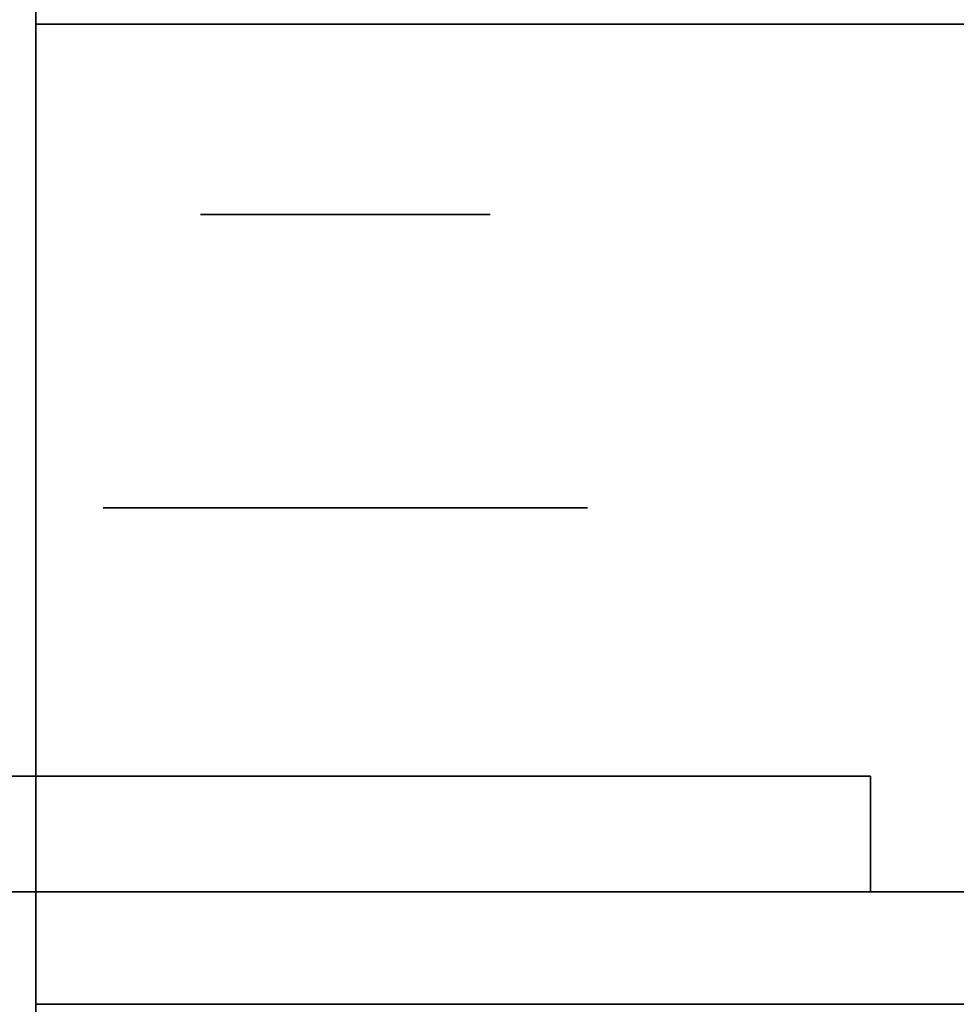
# Model space of a CAD drawing. Extents: x -1299 to -1246.9, y 2743.7 to 2747.9.
# Tile 34 of 256: x -1296.9451 to -1296.8934, y 2744.8303 to 2744.8847. Entities that reach past the tile are written whole.
import ezdxf

# ---------------------------------------------------------------- set-up
doc = ezdxf.new("R2010")
doc.units = 0
doc.header["$LTSCALE"] = 150
doc.header["$MEASUREMENT"] = 0
doc.layers.add('3DFACE_BOLT', color=7, linetype='CONTINUOUS')
doc.layers.add('3DFACE_SHAPE', color=7, linetype='CONTINUOUS')

msp = doc.modelspace()

# ---------------------------------------------------------------- linework, layer by layer
at = {"layer": '3DFACE_BOLT', "color": 1}
for points, invisible_edges in [([(-1296.934727, 2744.823949, 0.135528), (-1296.935119, 2744.823949, 0.138), (-1296.934727, 2744.873949, 0.135528)], 14), ([(-1296.934727, 2744.873949, 0.135528), (-1296.935119, 2744.823949, 0.138), (-1296.935119, 2744.873949, 0.138)], 3), ([(-1296.935119, 2744.823949, 0.138), (-1296.934727, 2744.823949, 0.140472), (-1296.935119, 2744.873949, 0.138)], 14), ([(-1296.935119, 2744.873949, 0.138), (-1296.934727, 2744.823949, 0.140472), (-1296.934727, 2744.873949, 0.140472)], 3), ([(-1296.934727, 2744.873949, 0.135528), (-1296.935119, 2744.873949, 0.138), (-1296.934727, 2744.873949, 0.140472)], 12), ([(-1296.934727, 2744.823949, 0.065528), (-1296.935119, 2744.823949, 0.068), (-1296.934727, 2744.873949, 0.065528)], 14), ([(-1296.934727, 2744.873949, 0.065528), (-1296.935119, 2744.823949, 0.068), (-1296.935119, 2744.873949, 0.068)], 3), ([(-1296.935119, 2744.823949, 0.068), (-1296.934727, 2744.823949, 0.070472), (-1296.935119, 2744.873949, 0.068)], 14), ([(-1296.935119, 2744.873949, 0.068), (-1296.934727, 2744.823949, 0.070472), (-1296.934727, 2744.873949, 0.070472)], 3), ([(-1296.934727, 2744.873949, 0.065528), (-1296.935119, 2744.873949, 0.068), (-1296.934727, 2744.873949, 0.070472)], 12), ([(-1296.933591, 2744.823949, 0.133298), (-1296.934727, 2744.823949, 0.135528), (-1296.933591, 2744.873949, 0.133298)], 14), ([(-1296.933591, 2744.873949, 0.133298), (-1296.934727, 2744.823949, 0.135528), (-1296.934727, 2744.873949, 0.135528)], 3), ([(-1296.934727, 2744.823949, 0.140472), (-1296.933591, 2744.823949, 0.142702), (-1296.934727, 2744.873949, 0.140472)], 14), ([(-1296.934727, 2744.873949, 0.140472), (-1296.933591, 2744.823949, 0.142702), (-1296.933591, 2744.873949, 0.142702)], 3), ([(-1296.933591, 2744.873949, 0.133298), (-1296.934727, 2744.873949, 0.135528), (-1296.933591, 2744.873949, 0.142702)], 14), ([(-1296.933591, 2744.873949, 0.142702), (-1296.934727, 2744.873949, 0.135528), (-1296.934727, 2744.873949, 0.140472)], 3), ([(-1296.933591, 2744.823949, 0.063298), (-1296.934727, 2744.823949, 0.065528), (-1296.933591, 2744.873949, 0.063298)], 14), ([(-1296.933591, 2744.873949, 0.063298), (-1296.934727, 2744.823949, 0.065528), (-1296.934727, 2744.873949, 0.065528)], 3), ([(-1296.934727, 2744.823949, 0.070472), (-1296.933591, 2744.823949, 0.072702), (-1296.934727, 2744.873949, 0.070472)], 14), ([(-1296.934727, 2744.873949, 0.070472), (-1296.933591, 2744.823949, 0.072702), (-1296.933591, 2744.873949, 0.072702)], 3), ([(-1296.933591, 2744.873949, 0.063298), (-1296.934727, 2744.873949, 0.065528), (-1296.933591, 2744.873949, 0.072702)], 14), ([(-1296.933591, 2744.873949, 0.072702), (-1296.934727, 2744.873949, 0.065528), (-1296.934727, 2744.873949, 0.070472)], 3), ([(-1296.931821, 2744.823949, 0.131528), (-1296.933591, 2744.823949, 0.133298), (-1296.931821, 2744.873949, 0.131528)], 14), ([(-1296.931821, 2744.873949, 0.131528), (-1296.933591, 2744.823949, 0.133298), (-1296.933591, 2744.873949, 0.133298)], 3), ([(-1296.933591, 2744.823949, 0.142702), (-1296.931821, 2744.823949, 0.144472), (-1296.933591, 2744.873949, 0.142702)], 14), ([(-1296.933591, 2744.873949, 0.142702), (-1296.931821, 2744.823949, 0.144472), (-1296.931821, 2744.873949, 0.144472)], 3), ([(-1296.931821, 2744.873949, 0.131528), (-1296.933591, 2744.873949, 0.133298), (-1296.931821, 2744.873949, 0.144472)], 14), ([(-1296.931821, 2744.873949, 0.144472), (-1296.933591, 2744.873949, 0.133298), (-1296.933591, 2744.873949, 0.142702)], 3), ([(-1296.931821, 2744.823949, 0.061528), (-1296.933591, 2744.823949, 0.063298), (-1296.931821, 2744.873949, 0.061528)], 14), ([(-1296.931821, 2744.873949, 0.061528), (-1296.933591, 2744.823949, 0.063298), (-1296.933591, 2744.873949, 0.063298)], 3), ([(-1296.933591, 2744.823949, 0.072702), (-1296.931821, 2744.823949, 0.074472), (-1296.933591, 2744.873949, 0.072702)], 14), ([(-1296.933591, 2744.873949, 0.072702), (-1296.931821, 2744.823949, 0.074472), (-1296.931821, 2744.873949, 0.074472)], 3), ([(-1296.931821, 2744.873949, 0.061528), (-1296.933591, 2744.873949, 0.063298), (-1296.931821, 2744.873949, 0.074472)], 14), ([(-1296.931821, 2744.873949, 0.074472), (-1296.933591, 2744.873949, 0.063298), (-1296.933591, 2744.873949, 0.072702)], 3), ([(-1296.929591, 2744.823949, 0.130392), (-1296.931821, 2744.823949, 0.131528), (-1296.929591, 2744.873949, 0.130392)], 14), ([(-1296.929591, 2744.873949, 0.130392), (-1296.931821, 2744.823949, 0.131528), (-1296.931821, 2744.873949, 0.131528)], 3), ([(-1296.931821, 2744.823949, 0.144472), (-1296.929591, 2744.823949, 0.145608), (-1296.931821, 2744.873949, 0.144472)], 14), ([(-1296.931821, 2744.873949, 0.144472), (-1296.929591, 2744.823949, 0.145608), (-1296.929591, 2744.873949, 0.145608)], 3), ([(-1296.929591, 2744.873949, 0.130392), (-1296.931821, 2744.873949, 0.131528), (-1296.929591, 2744.873949, 0.145608)], 14), ([(-1296.929591, 2744.873949, 0.145608), (-1296.931821, 2744.873949, 0.131528), (-1296.931821, 2744.873949, 0.144472)], 3), ([(-1296.929591, 2744.823949, 0.060392), (-1296.931821, 2744.823949, 0.061528), (-1296.929591, 2744.873949, 0.060392)], 14), ([(-1296.929591, 2744.873949, 0.060392), (-1296.931821, 2744.823949, 0.061528), (-1296.931821, 2744.873949, 0.061528)], 3), ([(-1296.931821, 2744.823949, 0.074472), (-1296.929591, 2744.823949, 0.075608), (-1296.931821, 2744.873949, 0.074472)], 14), ([(-1296.931821, 2744.873949, 0.074472), (-1296.929591, 2744.823949, 0.075608), (-1296.929591, 2744.873949, 0.075608)], 3), ([(-1296.929591, 2744.873949, 0.060392), (-1296.931821, 2744.873949, 0.061528), (-1296.929591, 2744.873949, 0.075608)], 14), ([(-1296.929591, 2744.873949, 0.075608), (-1296.931821, 2744.873949, 0.061528), (-1296.931821, 2744.873949, 0.074472)], 3), ([(-1296.927119, 2744.823949, 0.13), (-1296.929591, 2744.823949, 0.130392), (-1296.927119, 2744.873949, 0.13)], 14), ([(-1296.927119, 2744.873949, 0.13), (-1296.929591, 2744.823949, 0.130392), (-1296.929591, 2744.873949, 0.130392)], 3), ([(-1296.929591, 2744.823949, 0.145608), (-1296.927119, 2744.823949, 0.146), (-1296.929591, 2744.873949, 0.145608)], 14), ([(-1296.929591, 2744.873949, 0.145608), (-1296.927119, 2744.823949, 0.146), (-1296.927119, 2744.873949, 0.146)], 3), ([(-1296.927119, 2744.873949, 0.13), (-1296.929591, 2744.873949, 0.130392), (-1296.927119, 2744.873949, 0.146)], 14), ([(-1296.927119, 2744.873949, 0.146), (-1296.929591, 2744.873949, 0.130392), (-1296.929591, 2744.873949, 0.145608)], 3), ([(-1296.927119, 2744.823949, 0.06), (-1296.929591, 2744.823949, 0.060392), (-1296.927119, 2744.873949, 0.06)], 14), ([(-1296.927119, 2744.873949, 0.06), (-1296.929591, 2744.823949, 0.060392), (-1296.929591, 2744.873949, 0.060392)], 3), ([(-1296.929591, 2744.823949, 0.075608), (-1296.927119, 2744.823949, 0.076), (-1296.929591, 2744.873949, 0.075608)], 14), ([(-1296.929591, 2744.873949, 0.075608), (-1296.927119, 2744.823949, 0.076), (-1296.927119, 2744.873949, 0.076)], 3), ([(-1296.927119, 2744.873949, 0.06), (-1296.929591, 2744.873949, 0.060392), (-1296.927119, 2744.873949, 0.076)], 14), ([(-1296.927119, 2744.873949, 0.076), (-1296.929591, 2744.873949, 0.060392), (-1296.929591, 2744.873949, 0.075608)], 3), ([(-1296.924647, 2744.823949, 0.130392), (-1296.927119, 2744.823949, 0.13), (-1296.924647, 2744.873949, 0.130392)], 14), ([(-1296.924647, 2744.873949, 0.130392), (-1296.927119, 2744.823949, 0.13), (-1296.927119, 2744.873949, 0.13)], 3), ([(-1296.927119, 2744.823949, 0.146), (-1296.924647, 2744.823949, 0.145608), (-1296.927119, 2744.873949, 0.146)], 14), ([(-1296.927119, 2744.873949, 0.146), (-1296.924647, 2744.823949, 0.145608), (-1296.924647, 2744.873949, 0.145608)], 3), ([(-1296.924647, 2744.873949, 0.130392), (-1296.927119, 2744.873949, 0.13), (-1296.924647, 2744.873949, 0.145608)], 14), ([(-1296.924647, 2744.873949, 0.145608), (-1296.927119, 2744.873949, 0.13), (-1296.927119, 2744.873949, 0.146)], 3), ([(-1296.924647, 2744.823949, 0.060392), (-1296.927119, 2744.823949, 0.06), (-1296.924647, 2744.873949, 0.060392)], 14), ([(-1296.924647, 2744.873949, 0.060392), (-1296.927119, 2744.823949, 0.06), (-1296.927119, 2744.873949, 0.06)], 3), ([(-1296.927119, 2744.823949, 0.076), (-1296.924647, 2744.823949, 0.075608), (-1296.927119, 2744.873949, 0.076)], 14), ([(-1296.927119, 2744.873949, 0.076), (-1296.924647, 2744.823949, 0.075608), (-1296.924647, 2744.873949, 0.075608)], 3), ([(-1296.924647, 2744.873949, 0.060392), (-1296.927119, 2744.873949, 0.06), (-1296.924647, 2744.873949, 0.075608)], 14), ([(-1296.924647, 2744.873949, 0.075608), (-1296.927119, 2744.873949, 0.06), (-1296.927119, 2744.873949, 0.076)], 3), ([(-1296.922416, 2744.823949, 0.131528), (-1296.924647, 2744.823949, 0.130392), (-1296.922416, 2744.873949, 0.131528)], 14), ([(-1296.922416, 2744.873949, 0.131528), (-1296.924647, 2744.823949, 0.130392), (-1296.924647, 2744.873949, 0.130392)], 3), ([(-1296.924647, 2744.823949, 0.145608), (-1296.922416, 2744.823949, 0.144472), (-1296.924647, 2744.873949, 0.145608)], 14), ([(-1296.924647, 2744.873949, 0.145608), (-1296.922416, 2744.823949, 0.144472), (-1296.922416, 2744.873949, 0.144472)], 3), ([(-1296.922416, 2744.873949, 0.131528), (-1296.924647, 2744.873949, 0.130392), (-1296.922416, 2744.873949, 0.144472)], 14), ([(-1296.922416, 2744.873949, 0.144472), (-1296.924647, 2744.873949, 0.130392), (-1296.924647, 2744.873949, 0.145608)], 3), ([(-1296.922416, 2744.823949, 0.061528), (-1296.924647, 2744.823949, 0.060392), (-1296.922416, 2744.873949, 0.061528)], 14), ([(-1296.922416, 2744.873949, 0.061528), (-1296.924647, 2744.823949, 0.060392), (-1296.924647, 2744.873949, 0.060392)], 3), ([(-1296.924647, 2744.823949, 0.075608), (-1296.922416, 2744.823949, 0.074472), (-1296.924647, 2744.873949, 0.075608)], 14), ([(-1296.924647, 2744.873949, 0.075608), (-1296.922416, 2744.823949, 0.074472), (-1296.922416, 2744.873949, 0.074472)], 3), ([(-1296.922416, 2744.873949, 0.061528), (-1296.924647, 2744.873949, 0.060392), (-1296.922416, 2744.873949, 0.074472)], 14), ([(-1296.922416, 2744.873949, 0.074472), (-1296.924647, 2744.873949, 0.060392), (-1296.924647, 2744.873949, 0.075608)], 3), ([(-1296.920647, 2744.823949, 0.133298), (-1296.922416, 2744.823949, 0.131528), (-1296.920647, 2744.873949, 0.133298)], 14), ([(-1296.920647, 2744.873949, 0.133298), (-1296.922416, 2744.823949, 0.131528), (-1296.922416, 2744.873949, 0.131528)], 3), ([(-1296.922416, 2744.823949, 0.144472), (-1296.920647, 2744.823949, 0.142702), (-1296.922416, 2744.873949, 0.144472)], 14), ([(-1296.922416, 2744.873949, 0.144472), (-1296.920647, 2744.823949, 0.142702), (-1296.920647, 2744.873949, 0.142702)], 3), ([(-1296.920647, 2744.873949, 0.133298), (-1296.922416, 2744.873949, 0.131528), (-1296.920647, 2744.873949, 0.142702)], 14), ([(-1296.920647, 2744.873949, 0.142702), (-1296.922416, 2744.873949, 0.131528), (-1296.922416, 2744.873949, 0.144472)], 3), ([(-1296.920647, 2744.823949, 0.063298), (-1296.922416, 2744.823949, 0.061528), (-1296.920647, 2744.873949, 0.063298)], 14), ([(-1296.920647, 2744.873949, 0.063298), (-1296.922416, 2744.823949, 0.061528), (-1296.922416, 2744.873949, 0.061528)], 3), ([(-1296.922416, 2744.823949, 0.074472), (-1296.920647, 2744.823949, 0.072702), (-1296.922416, 2744.873949, 0.074472)], 14), ([(-1296.922416, 2744.873949, 0.074472), (-1296.920647, 2744.823949, 0.072702), (-1296.920647, 2744.873949, 0.072702)], 3), ([(-1296.920647, 2744.873949, 0.063298), (-1296.922416, 2744.873949, 0.061528), (-1296.920647, 2744.873949, 0.072702)], 14), ([(-1296.920647, 2744.873949, 0.072702), (-1296.922416, 2744.873949, 0.061528), (-1296.922416, 2744.873949, 0.074472)], 3), ([(-1296.91951, 2744.823949, 0.135528), (-1296.920647, 2744.823949, 0.133298), (-1296.91951, 2744.873949, 0.135528)], 14), ([(-1296.91951, 2744.873949, 0.135528), (-1296.920647, 2744.823949, 0.133298), (-1296.920647, 2744.873949, 0.133298)], 3), ([(-1296.920647, 2744.823949, 0.142702), (-1296.91951, 2744.823949, 0.140472), (-1296.920647, 2744.873949, 0.142702)], 14), ([(-1296.920647, 2744.873949, 0.142702), (-1296.91951, 2744.823949, 0.140472), (-1296.91951, 2744.873949, 0.140472)], 3), ([(-1296.91951, 2744.873949, 0.135528), (-1296.920647, 2744.873949, 0.133298), (-1296.91951, 2744.873949, 0.140472)], 14), ([(-1296.91951, 2744.873949, 0.140472), (-1296.920647, 2744.873949, 0.133298), (-1296.920647, 2744.873949, 0.142702)], 3), ([(-1296.91951, 2744.823949, 0.065528), (-1296.920647, 2744.823949, 0.063298), (-1296.91951, 2744.873949, 0.065528)], 14), ([(-1296.91951, 2744.873949, 0.065528), (-1296.920647, 2744.823949, 0.063298), (-1296.920647, 2744.873949, 0.063298)], 3), ([(-1296.920647, 2744.823949, 0.072702), (-1296.91951, 2744.823949, 0.070472), (-1296.920647, 2744.873949, 0.072702)], 14), ([(-1296.920647, 2744.873949, 0.072702), (-1296.91951, 2744.823949, 0.070472), (-1296.91951, 2744.873949, 0.070472)], 3), ([(-1296.91951, 2744.873949, 0.065528), (-1296.920647, 2744.873949, 0.063298), (-1296.91951, 2744.873949, 0.070472)], 14), ([(-1296.91951, 2744.873949, 0.070472), (-1296.920647, 2744.873949, 0.063298), (-1296.920647, 2744.873949, 0.072702)], 3), ([(-1296.919119, 2744.823949, 0.138), (-1296.91951, 2744.823949, 0.135528), (-1296.919119, 2744.873949, 0.138)], 14), ([(-1296.919119, 2744.873949, 0.138), (-1296.91951, 2744.823949, 0.135528), (-1296.91951, 2744.873949, 0.135528)], 3), ([(-1296.91951, 2744.823949, 0.140472), (-1296.919119, 2744.823949, 0.138), (-1296.91951, 2744.873949, 0.140472)], 14), ([(-1296.91951, 2744.873949, 0.140472), (-1296.919119, 2744.823949, 0.138), (-1296.919119, 2744.873949, 0.138)], 3), ([(-1296.919119, 2744.873949, 0.138), (-1296.91951, 2744.873949, 0.135528), (-1296.91951, 2744.873949, 0.140472)], 2), ([(-1296.919119, 2744.823949, 0.068), (-1296.91951, 2744.823949, 0.065528), (-1296.919119, 2744.873949, 0.068)], 14), ([(-1296.919119, 2744.873949, 0.068), (-1296.91951, 2744.823949, 0.065528), (-1296.91951, 2744.873949, 0.065528)], 3), ([(-1296.91951, 2744.823949, 0.070472), (-1296.919119, 2744.823949, 0.068), (-1296.91951, 2744.873949, 0.070472)], 14), ([(-1296.91951, 2744.873949, 0.070472), (-1296.919119, 2744.823949, 0.068), (-1296.919119, 2744.873949, 0.068)], 3), ([(-1296.919119, 2744.873949, 0.068), (-1296.91951, 2744.873949, 0.065528), (-1296.91951, 2744.873949, 0.070472)], 2), ([(-1296.933806, 2744.842949, 0.126417), (-1296.940494, 2744.842949, 0.138), (-1296.933806, 2744.857749, 0.126417)], 14), ([(-1296.933806, 2744.857749, 0.126417), (-1296.940494, 2744.842949, 0.138), (-1296.940494, 2744.857749, 0.138)], 3), ([(-1296.940494, 2744.842949, 0.138), (-1296.933806, 2744.842949, 0.149583), (-1296.940494, 2744.857749, 0.138)], 14), ([(-1296.940494, 2744.857749, 0.138), (-1296.933806, 2744.842949, 0.149583), (-1296.933806, 2744.857749, 0.149583)], 3), ([(-1296.933806, 2744.857749, 0.126417), (-1296.940494, 2744.857749, 0.138), (-1296.933806, 2744.857749, 0.149583)], 12), ([(-1296.933806, 2744.842949, 0.056417), (-1296.940494, 2744.842949, 0.068), (-1296.933806, 2744.857749, 0.056417)], 14), ([(-1296.933806, 2744.857749, 0.056417), (-1296.940494, 2744.842949, 0.068), (-1296.940494, 2744.857749, 0.068)], 3), ([(-1296.940494, 2744.842949, 0.068), (-1296.933806, 2744.842949, 0.079583), (-1296.940494, 2744.857749, 0.068)], 14), ([(-1296.940494, 2744.857749, 0.068), (-1296.933806, 2744.842949, 0.079583), (-1296.933806, 2744.857749, 0.079583)], 3), ([(-1296.933806, 2744.857749, 0.056417), (-1296.940494, 2744.857749, 0.068), (-1296.933806, 2744.857749, 0.079583)], 12), ([(-1296.920431, 2744.842949, 0.126417), (-1296.933806, 2744.842949, 0.126417), (-1296.920431, 2744.857749, 0.126417)], 14), ([(-1296.920431, 2744.857749, 0.126417), (-1296.933806, 2744.842949, 0.126417), (-1296.933806, 2744.857749, 0.126417)], 3), ([(-1296.933806, 2744.842949, 0.149583), (-1296.920431, 2744.842949, 0.149583), (-1296.933806, 2744.857749, 0.149583)], 14), ([(-1296.933806, 2744.857749, 0.149583), (-1296.920431, 2744.842949, 0.149583), (-1296.920431, 2744.857749, 0.149583)], 3), ([(-1296.920431, 2744.857749, 0.126417), (-1296.933806, 2744.857749, 0.126417), (-1296.920431, 2744.857749, 0.149583)], 14), ([(-1296.920431, 2744.857749, 0.149583), (-1296.933806, 2744.857749, 0.126417), (-1296.933806, 2744.857749, 0.149583)], 3), ([(-1296.920431, 2744.842949, 0.056417), (-1296.933806, 2744.842949, 0.056417), (-1296.920431, 2744.857749, 0.056417)], 14), ([(-1296.920431, 2744.857749, 0.056417), (-1296.933806, 2744.842949, 0.056417), (-1296.933806, 2744.857749, 0.056417)], 3), ([(-1296.933806, 2744.842949, 0.079583), (-1296.920431, 2744.842949, 0.079583), (-1296.933806, 2744.857749, 0.079583)], 14), ([(-1296.933806, 2744.857749, 0.079583), (-1296.920431, 2744.842949, 0.079583), (-1296.920431, 2744.857749, 0.079583)], 3), ([(-1296.920431, 2744.857749, 0.056417), (-1296.933806, 2744.857749, 0.056417), (-1296.920431, 2744.857749, 0.079583)], 14), ([(-1296.920431, 2744.857749, 0.079583), (-1296.933806, 2744.857749, 0.056417), (-1296.933806, 2744.857749, 0.079583)], 3), ([(-1296.913744, 2744.842949, 0.138), (-1296.920431, 2744.842949, 0.126417), (-1296.913744, 2744.857749, 0.138)], 14), ([(-1296.913744, 2744.857749, 0.138), (-1296.920431, 2744.842949, 0.126417), (-1296.920431, 2744.857749, 0.126417)], 3), ([(-1296.920431, 2744.842949, 0.149583), (-1296.913744, 2744.842949, 0.138), (-1296.920431, 2744.857749, 0.149583)], 14), ([(-1296.920431, 2744.857749, 0.149583), (-1296.913744, 2744.842949, 0.138), (-1296.913744, 2744.857749, 0.138)], 3), ([(-1296.913744, 2744.857749, 0.138), (-1296.920431, 2744.857749, 0.126417), (-1296.920431, 2744.857749, 0.149583)], 2), ([(-1296.913744, 2744.842949, 0.068), (-1296.920431, 2744.842949, 0.056417), (-1296.913744, 2744.857749, 0.068)], 14), ([(-1296.913744, 2744.857749, 0.068), (-1296.920431, 2744.842949, 0.056417), (-1296.920431, 2744.857749, 0.056417)], 3), ([(-1296.920431, 2744.842949, 0.079583), (-1296.913744, 2744.842949, 0.068), (-1296.920431, 2744.857749, 0.079583)], 14), ([(-1296.920431, 2744.857749, 0.079583), (-1296.913744, 2744.842949, 0.068), (-1296.913744, 2744.857749, 0.068)], 3), ([(-1296.913744, 2744.857749, 0.068), (-1296.920431, 2744.857749, 0.056417), (-1296.920431, 2744.857749, 0.079583)], 2), ([(-1296.933806, 2744.842949, 0.149583), (-1296.940494, 2744.842949, 0.138), (-1296.933806, 2744.842949, 0.126417)], 12), ([(-1296.933806, 2744.842949, 0.079583), (-1296.940494, 2744.842949, 0.068), (-1296.933806, 2744.842949, 0.056417)], 12), ([(-1296.920431, 2744.842949, 0.149583), (-1296.933806, 2744.842949, 0.149583), (-1296.920431, 2744.842949, 0.126417)], 14), ([(-1296.920431, 2744.842949, 0.126417), (-1296.933806, 2744.842949, 0.149583), (-1296.933806, 2744.842949, 0.126417)], 3), ([(-1296.920431, 2744.842949, 0.079583), (-1296.933806, 2744.842949, 0.079583), (-1296.920431, 2744.842949, 0.056417)], 14), ([(-1296.920431, 2744.842949, 0.056417), (-1296.933806, 2744.842949, 0.079583), (-1296.933806, 2744.842949, 0.056417)], 3), ([(-1296.913744, 2744.842949, 0.138), (-1296.920431, 2744.842949, 0.149583), (-1296.920431, 2744.842949, 0.126417)], 2), ([(-1296.913744, 2744.842949, 0.068), (-1296.920431, 2744.842949, 0.079583), (-1296.920431, 2744.842949, 0.056417)], 2)]:
    msp.add_3dface(points, dxfattribs=dict(at, invisible_edges=invisible_edges))
at = {"layer": '3DFACE_SHAPE', "color": 13}
for points, invisible_edges in [([(-1297.046219, 2744.936449, 1.242664), (-1297.046219, 2743.746281, 2.432832), (-1296.944219, 2744.936449, 1.242664)], 2), ([(-1297.046219, 2743.746281, 2.432832), (-1296.944219, 2743.746281, 2.432832), (-1296.944219, 2744.936449, 1.242664)], 12), ([(-1297.046219, 2743.746281, 2.141504), (-1297.046219, 2744.936449, 0.951336), (-1296.944219, 2743.746281, 2.141504)], 2), ([(-1297.046219, 2744.936449, 0.951336), (-1296.944219, 2744.936449, 0.951336), (-1296.944219, 2743.746281, 2.141504)], 12), ([(-1296.992119, 2743.746281, 2.421518), (-1296.992119, 2744.936449, 1.23135), (-1296.944219, 2743.746281, 2.421518)], 2), ([(-1296.992119, 2744.936449, 1.23135), (-1296.944219, 2744.936449, 1.23135), (-1296.944219, 2743.746281, 2.421518)], 12), ([(-1296.944219, 2743.746281, 2.152818), (-1296.944219, 2744.936449, 0.96265), (-1296.992119, 2743.746281, 2.152818)], 2), ([(-1296.944219, 2744.936449, 0.96265), (-1296.992119, 2744.936449, 0.96265), (-1296.992119, 2743.746281, 2.152818)], 12), ([(-1296.944219, 2743.746281, 2.421518), (-1296.944219, 2744.936449, 1.23135), (-1296.944219, 2743.746281, 2.432832)], 2), ([(-1296.944219, 2744.936449, 1.23135), (-1296.944219, 2744.936449, 1.242664), (-1296.944219, 2743.746281, 2.432832)], 12), ([(-1296.944219, 2743.746281, 2.141504), (-1296.944219, 2744.936449, 0.951336), (-1296.944219, 2743.746281, 2.152818)], 2), ([(-1296.944219, 2744.936449, 0.951336), (-1296.944219, 2744.936449, 0.96265), (-1296.944219, 2743.746281, 2.152818)], 12), ([(-1293.046219, 2744.884449, 0.206), (-1296.944219, 2744.884449, 0.206), (-1293.046219, 2744.782449, 0.206)], 2), ([(-1296.944219, 2744.884449, 0.206), (-1296.944219, 2744.782449, 0.206), (-1293.046219, 2744.782449, 0.206)], 12), ([(-1293.046219, 2744.884449, 0.198), (-1296.944219, 2744.884449, 0.198), (-1293.046219, 2744.884449, 0.206)], 2), ([(-1296.944219, 2744.884449, 0.198), (-1296.944219, 2744.884449, 0.206), (-1293.046219, 2744.884449, 0.206)], 12), ([(-1293.046219, 2744.884449, 0.198), (-1296.927119, 2744.836549, 0.198), (-1296.944219, 2744.884449, 0.198)], 3), ([(-1296.927119, 2744.836549, 0.198), (-1296.944219, 2744.836549, 0.198), (-1296.944219, 2744.884449, 0.198)], 12), ([(-1293.046219, 2744.884449, 0.008), (-1296.944219, 2744.884449, 0.008), (-1293.046219, 2744.836549, 0.008)], 2), ([(-1296.944219, 2744.884449, 0.008), (-1296.944219, 2744.836549, 0.008), (-1293.046219, 2744.836549, 0.008)], 12), ([(-1293.046219, 2744.884449), (-1296.944219, 2744.884449), (-1293.046219, 2744.884449, 0.008)], 2), ([(-1296.944219, 2744.884449), (-1296.944219, 2744.884449, 0.008), (-1293.046219, 2744.884449, 0.008)], 12), ([(-1293.046219, 2744.782449), (-1296.944219, 2744.782449), (-1293.046219, 2744.884449)], 2), ([(-1296.944219, 2744.782449), (-1296.944219, 2744.884449), (-1293.046219, 2744.884449)], 12), ([(-1296.944219, 2744.884449, 0.198), (-1296.944219, 2744.836549, 0.198), (-1296.944219, 2744.884449, 0.206)], 2), ([(-1296.944219, 2744.836549, 0.198), (-1296.944219, 2744.830349, 0.198), (-1296.944219, 2744.884449, 0.206)], 14), ([(-1296.944219, 2744.884449, 0.206), (-1296.944219, 2744.830349, 0.198), (-1296.944219, 2744.782449, 0.206)], 3), ([(-1296.944219, 2744.782449), (-1296.944219, 2744.836549, 0.008), (-1296.944219, 2744.884449)], 3), ([(-1296.944219, 2744.836549, 0.008), (-1296.944219, 2744.884449, 0.008), (-1296.944219, 2744.884449)], 12), ([(-1293.063319, 2744.836549, 0.198), (-1296.927119, 2744.836549, 0.198), (-1293.046219, 2744.884449, 0.198)], 14), ([(-1296.898119, 2744.836549, 0.173), (-1296.980719, 2744.842949, 0.173), (-1296.987119, 2744.836549, 0.173)], 3), ([(-1296.980719, 2744.842949, 0.033), (-1296.898119, 2744.836549, 0.033), (-1296.987119, 2744.836549, 0.033)], 13), ([(-1296.927119, 2744.842949, 0.173), (-1296.933129, 2744.842949, 0.14401), (-1296.980719, 2744.842949, 0.173)], 15), ([(-1296.933129, 2744.842949, 0.14401), (-1296.935619, 2744.842949, 0.138), (-1296.980719, 2744.842949, 0.173)], 14), ([(-1296.980719, 2744.842949, 0.173), (-1296.935619, 2744.842949, 0.138), (-1296.933129, 2744.842949, 0.13199)], 13), ([(-1296.933129, 2744.842949, 0.13199), (-1296.935619, 2744.842949, 0.068), (-1296.980719, 2744.842949, 0.173)], 15), ([(-1296.935619, 2744.842949, 0.068), (-1296.933129, 2744.842949, 0.06199), (-1296.980719, 2744.842949, 0.173)], 14), ([(-1296.980719, 2744.842949, 0.173), (-1296.933129, 2744.842949, 0.06199), (-1296.980719, 2744.842949, 0.033)], 3), ([(-1296.933129, 2744.842949, 0.06199), (-1296.898119, 2744.842949, 0.033), (-1296.980719, 2744.842949, 0.033)], 13), ([(-1296.927119, 2744.842949, 0.173), (-1296.980719, 2744.842949, 0.173), (-1296.898119, 2744.836549, 0.173)], 14), ([(-1296.980719, 2744.842949, 0.033), (-1296.898119, 2744.842949, 0.033), (-1296.898119, 2744.836549, 0.033)], 12), ([(-1296.933129, 2744.842949, 0.07401), (-1296.935619, 2744.842949, 0.068), (-1296.933129, 2744.842949, 0.13199)], 14), ([(-1296.933129, 2744.842949, 0.07401), (-1296.933129, 2744.836549, 0.07401), (-1296.935619, 2744.842949, 0.068)], 3), ([(-1296.933129, 2744.836549, 0.07401), (-1296.935619, 2744.836549, 0.068), (-1296.935619, 2744.842949, 0.068)], 14), ([(-1296.935619, 2744.842949, 0.068), (-1296.935619, 2744.836549, 0.068), (-1296.933129, 2744.842949, 0.06199)], 3), ([(-1296.935619, 2744.836549, 0.068), (-1296.933129, 2744.836549, 0.06199), (-1296.933129, 2744.842949, 0.06199)], 14), ([(-1296.933129, 2744.842949, 0.14401), (-1296.933129, 2744.836549, 0.14401), (-1296.935619, 2744.842949, 0.138)], 3), ([(-1296.933129, 2744.836549, 0.14401), (-1296.935619, 2744.836549, 0.138), (-1296.935619, 2744.842949, 0.138)], 14), ([(-1296.935619, 2744.842949, 0.138), (-1296.935619, 2744.836549, 0.138), (-1296.933129, 2744.842949, 0.13199)], 3), ([(-1296.935619, 2744.836549, 0.138), (-1296.933129, 2744.836549, 0.13199), (-1296.933129, 2744.842949, 0.13199)], 14), ([(-1296.927119, 2744.842949, 0.1465), (-1296.933129, 2744.842949, 0.14401), (-1296.927119, 2744.842949, 0.173)], 14), ([(-1296.933129, 2744.842949, 0.06199), (-1296.927119, 2744.842949, 0.0595), (-1296.898119, 2744.842949, 0.033)], 14), ([(-1296.927119, 2744.842949, 0.0765), (-1296.933129, 2744.842949, 0.07401), (-1296.927119, 2744.842949, 0.1295)], 14), ([(-1296.927119, 2744.842949, 0.1295), (-1296.933129, 2744.842949, 0.07401), (-1296.933129, 2744.842949, 0.13199)], 3), ([(-1296.933129, 2744.842949, 0.06199), (-1296.933129, 2744.836549, 0.06199), (-1296.927119, 2744.842949, 0.0595)], 3), ([(-1296.933129, 2744.836549, 0.06199), (-1296.927119, 2744.836549, 0.0595), (-1296.927119, 2744.842949, 0.0595)], 14), ([(-1296.927119, 2744.842949, 0.0765), (-1296.927119, 2744.836549, 0.0765), (-1296.933129, 2744.842949, 0.07401)], 3), ([(-1296.927119, 2744.836549, 0.0765), (-1296.933129, 2744.836549, 0.07401), (-1296.933129, 2744.842949, 0.07401)], 14), ([(-1296.933129, 2744.842949, 0.13199), (-1296.933129, 2744.836549, 0.13199), (-1296.927119, 2744.842949, 0.1295)], 3), ([(-1296.933129, 2744.836549, 0.13199), (-1296.927119, 2744.836549, 0.1295), (-1296.927119, 2744.842949, 0.1295)], 14), ([(-1296.927119, 2744.842949, 0.1465), (-1296.927119, 2744.836549, 0.1465), (-1296.933129, 2744.842949, 0.14401)], 3), ([(-1296.927119, 2744.836549, 0.1465), (-1296.933129, 2744.836549, 0.14401), (-1296.933129, 2744.842949, 0.14401)], 14), ([(-1296.927119, 2744.842949, 0.0595), (-1296.921108, 2744.842949, 0.06199), (-1296.898119, 2744.842949, 0.033)], 14), ([(-1296.898119, 2744.842949, 0.173), (-1296.921108, 2744.842949, 0.14401), (-1296.927119, 2744.842949, 0.173)], 3), ([(-1296.921108, 2744.842949, 0.14401), (-1296.927119, 2744.842949, 0.1465), (-1296.927119, 2744.842949, 0.173)], 14), ([(-1296.921108, 2744.842949, 0.07401), (-1296.927119, 2744.842949, 0.0765), (-1296.921108, 2744.842949, 0.13199)], 14), ([(-1296.921108, 2744.842949, 0.13199), (-1296.927119, 2744.842949, 0.0765), (-1296.927119, 2744.842949, 0.1295)], 3), ([(-1296.927119, 2744.842949, 0.0595), (-1296.927119, 2744.836549, 0.0595), (-1296.921108, 2744.842949, 0.06199)], 3), ([(-1296.927119, 2744.836549, 0.0595), (-1296.921108, 2744.836549, 0.06199), (-1296.921108, 2744.842949, 0.06199)], 14), ([(-1296.921108, 2744.842949, 0.07401), (-1296.921108, 2744.836549, 0.07401), (-1296.927119, 2744.842949, 0.0765)], 3), ([(-1296.921108, 2744.836549, 0.07401), (-1296.927119, 2744.836549, 0.0765), (-1296.927119, 2744.842949, 0.0765)], 14), ([(-1296.927119, 2744.842949, 0.1295), (-1296.927119, 2744.836549, 0.1295), (-1296.921108, 2744.842949, 0.13199)], 3), ([(-1296.927119, 2744.836549, 0.1295), (-1296.921108, 2744.836549, 0.13199), (-1296.921108, 2744.842949, 0.13199)], 14), ([(-1296.921108, 2744.842949, 0.14401), (-1296.921108, 2744.836549, 0.14401), (-1296.927119, 2744.842949, 0.1465)], 3), ([(-1296.921108, 2744.836549, 0.14401), (-1296.927119, 2744.836549, 0.1465), (-1296.927119, 2744.842949, 0.1465)], 14), ([(-1296.898119, 2744.842949, 0.173), (-1296.927119, 2744.842949, 0.173), (-1296.898119, 2744.836549, 0.173)], 2), ([(-1296.898119, 2744.842949, 0.033), (-1296.921108, 2744.842949, 0.06199), (-1296.918619, 2744.842949, 0.068)], 13), ([(-1296.921108, 2744.842949, 0.13199), (-1296.918619, 2744.842949, 0.138), (-1296.921108, 2744.842949, 0.07401)], 14), ([(-1296.918619, 2744.842949, 0.138), (-1296.898119, 2744.842949, 0.033), (-1296.921108, 2744.842949, 0.07401)], 15), ([(-1296.921108, 2744.842949, 0.07401), (-1296.898119, 2744.842949, 0.033), (-1296.918619, 2744.842949, 0.068)], 3), ([(-1296.918619, 2744.842949, 0.138), (-1296.921108, 2744.842949, 0.14401), (-1296.898119, 2744.842949, 0.173)], 14), ([(-1296.921108, 2744.842949, 0.06199), (-1296.921108, 2744.836549, 0.06199), (-1296.918619, 2744.842949, 0.068)], 3), ([(-1296.921108, 2744.836549, 0.06199), (-1296.918619, 2744.836549, 0.068), (-1296.918619, 2744.842949, 0.068)], 14), ([(-1296.918619, 2744.842949, 0.068), (-1296.918619, 2744.836549, 0.068), (-1296.921108, 2744.842949, 0.07401)], 3), ([(-1296.918619, 2744.836549, 0.068), (-1296.921108, 2744.836549, 0.07401), (-1296.921108, 2744.842949, 0.07401)], 14), ([(-1296.921108, 2744.842949, 0.13199), (-1296.921108, 2744.836549, 0.13199), (-1296.918619, 2744.842949, 0.138)], 3), ([(-1296.921108, 2744.836549, 0.13199), (-1296.918619, 2744.836549, 0.138), (-1296.918619, 2744.842949, 0.138)], 14), ([(-1296.918619, 2744.842949, 0.138), (-1296.918619, 2744.836549, 0.138), (-1296.921108, 2744.842949, 0.14401)], 3), ([(-1296.918619, 2744.836549, 0.138), (-1296.921108, 2744.836549, 0.14401), (-1296.921108, 2744.842949, 0.14401)], 14), ([(-1296.898119, 2744.842949, 0.033), (-1296.918619, 2744.842949, 0.138), (-1296.898119, 2744.842949, 0.173)], 3), ([(-1296.898119, 2744.836549, 0.173), (-1296.898119, 2744.836549, 0.033), (-1296.898119, 2744.842949, 0.173)], 2), ([(-1296.898119, 2744.836549, 0.033), (-1296.898119, 2744.842949, 0.033), (-1296.898119, 2744.842949, 0.173)], 12), ([(-1296.935619, 2744.836549, 0.138), (-1296.933129, 2744.836549, 0.14401), (-1296.987119, 2744.836549, 0.138)], 14), ([(-1296.933129, 2744.836549, 0.14401), (-1296.927119, 2744.836549, 0.1465), (-1296.987119, 2744.836549, 0.138)], 14), ([(-1296.987119, 2744.836549, 0.138), (-1296.927119, 2744.836549, 0.1465), (-1296.987119, 2744.836549, 0.173)], 15), ([(-1296.927119, 2744.836549, 0.1465), (-1296.921108, 2744.836549, 0.14401), (-1296.987119, 2744.836549, 0.173)], 14), ([(-1296.987119, 2744.836549, 0.173), (-1296.921108, 2744.836549, 0.14401), (-1296.898119, 2744.836549, 0.173)], 3), ([(-1296.898119, 2744.836549, 0.033), (-1296.933129, 2744.836549, 0.06199), (-1296.987119, 2744.836549, 0.033)], 3), ([(-1296.987119, 2744.836549, 0.033), (-1296.933129, 2744.836549, 0.06199), (-1296.987119, 2744.836549, 0.068)], 3), ([(-1296.933129, 2744.836549, 0.06199), (-1296.935619, 2744.836549, 0.068), (-1296.987119, 2744.836549, 0.068)], 14), ([(-1296.935619, 2744.836549, 0.138), (-1296.987119, 2744.836549, 0.138), (-1296.933129, 2744.836549, 0.07401)], 15), ([(-1296.933129, 2744.836549, 0.07401), (-1296.987119, 2744.836549, 0.138), (-1296.935619, 2744.836549, 0.068)], 3), ([(-1296.987119, 2744.836549, 0.138), (-1296.987119, 2744.836549, 0.068), (-1296.935619, 2744.836549, 0.068)], 14), ([(-1296.927119, 2744.836549, 0.198), (-1296.933129, 2744.836549, 0.14401), (-1296.944219, 2744.836549, 0.198)], 15), ([(-1296.933129, 2744.836549, 0.14401), (-1296.935619, 2744.836549, 0.138), (-1296.944219, 2744.836549, 0.198)], 14), ([(-1296.944219, 2744.836549, 0.198), (-1296.935619, 2744.836549, 0.138), (-1296.944219, 2744.836549, 0.008)], 3), ([(-1296.935619, 2744.836549, 0.138), (-1296.933129, 2744.836549, 0.13199), (-1296.944219, 2744.836549, 0.008)], 14), ([(-1296.935619, 2744.836549, 0.068), (-1296.944219, 2744.836549, 0.008), (-1296.933129, 2744.836549, 0.13199)], 15), ([(-1296.935619, 2744.836549, 0.068), (-1296.933129, 2744.836549, 0.06199), (-1296.944219, 2744.836549, 0.008)], 14), ([(-1296.933129, 2744.836549, 0.06199), (-1296.927119, 2744.836549, 0.0595), (-1296.944219, 2744.836549, 0.008)], 14), ([(-1293.063319, 2744.836549, 0.0595), (-1296.944219, 2744.836549, 0.008), (-1296.927119, 2744.836549, 0.0595)], 15), ([(-1296.944219, 2744.836549, 0.008), (-1293.063319, 2744.836549, 0.0595), (-1293.046219, 2744.836549, 0.008)], 3), ([(-1296.944219, 2744.830349, 0.008), (-1296.944219, 2744.830349, 0.068), (-1296.944219, 2744.836549, 0.008)], 2), ([(-1296.944219, 2744.830349, 0.068), (-1296.944219, 2744.830349, 0.138), (-1296.944219, 2744.836549, 0.008)], 14), ([(-1296.944219, 2744.836549, 0.008), (-1296.944219, 2744.830349, 0.138), (-1296.944219, 2744.836549, 0.198)], 3), ([(-1296.944219, 2744.830349, 0.138), (-1296.944219, 2744.830349, 0.198), (-1296.944219, 2744.836549, 0.198)], 12), ([(-1296.944219, 2744.830349, 0.008), (-1296.944219, 2744.836549, 0.008), (-1296.944219, 2744.782449)], 14), ([(-1296.933129, 2744.836549, 0.13199), (-1296.935619, 2744.836549, 0.138), (-1296.933129, 2744.836549, 0.07401)], 14), ([(-1296.933129, 2744.830349, 0.13199), (-1296.933129, 2744.836549, 0.13199), (-1296.935619, 2744.830349, 0.138)], 3), ([(-1296.933129, 2744.836549, 0.13199), (-1296.935619, 2744.836549, 0.138), (-1296.935619, 2744.830349, 0.138)], 14), ([(-1296.935619, 2744.830349, 0.138), (-1296.935619, 2744.836549, 0.138), (-1296.933129, 2744.830349, 0.14401)], 3), ([(-1296.935619, 2744.836549, 0.138), (-1296.933129, 2744.836549, 0.14401), (-1296.933129, 2744.830349, 0.14401)], 14), ([(-1296.933129, 2744.830349, 0.06199), (-1296.933129, 2744.836549, 0.06199), (-1296.935619, 2744.830349, 0.068)], 3), ([(-1296.933129, 2744.836549, 0.06199), (-1296.935619, 2744.836549, 0.068), (-1296.935619, 2744.830349, 0.068)], 14), ([(-1296.935619, 2744.830349, 0.068), (-1296.935619, 2744.836549, 0.068), (-1296.933129, 2744.830349, 0.07401)], 3), ([(-1296.935619, 2744.836549, 0.068), (-1296.933129, 2744.836549, 0.07401), (-1296.933129, 2744.830349, 0.07401)], 14), ([(-1296.933129, 2744.836549, 0.07401), (-1296.935619, 2744.836549, 0.068), (-1296.927119, 2744.836549, 0.1295)], 14), ([(-1296.927119, 2744.836549, 0.1295), (-1296.935619, 2744.836549, 0.068), (-1296.933129, 2744.836549, 0.13199)], 15), ([(-1296.898119, 2744.836549, 0.033), (-1296.927119, 2744.836549, 0.0595), (-1296.933129, 2744.836549, 0.06199)], 13), ([(-1296.933129, 2744.836549, 0.07401), (-1296.927119, 2744.836549, 0.0765), (-1296.933129, 2744.836549, 0.13199)], 14), ([(-1296.927119, 2744.836549, 0.0765), (-1296.927119, 2744.836549, 0.1295), (-1296.933129, 2744.836549, 0.13199)], 13), ([(-1296.927119, 2744.830349, 0.1295), (-1296.927119, 2744.836549, 0.1295), (-1296.933129, 2744.830349, 0.13199)], 3), ([(-1296.927119, 2744.836549, 0.1295), (-1296.933129, 2744.836549, 0.13199), (-1296.933129, 2744.830349, 0.13199)], 14), ([(-1296.933129, 2744.830349, 0.14401), (-1296.933129, 2744.836549, 0.14401), (-1296.927119, 2744.830349, 0.1465)], 3), ([(-1296.933129, 2744.836549, 0.14401), (-1296.927119, 2744.836549, 0.1465), (-1296.927119, 2744.830349, 0.1465)], 14), ([(-1296.927119, 2744.830349, 0.0595), (-1296.927119, 2744.836549, 0.0595), (-1296.933129, 2744.830349, 0.06199)], 3), ([(-1296.927119, 2744.836549, 0.0595), (-1296.933129, 2744.836549, 0.06199), (-1296.933129, 2744.830349, 0.06199)], 14), ([(-1296.933129, 2744.830349, 0.07401), (-1296.933129, 2744.836549, 0.07401), (-1296.927119, 2744.830349, 0.0765)], 3), ([(-1296.933129, 2744.836549, 0.07401), (-1296.927119, 2744.836549, 0.0765), (-1296.927119, 2744.830349, 0.0765)], 14), ([(-1296.927119, 2744.836549, 0.1465), (-1296.933129, 2744.836549, 0.14401), (-1296.927119, 2744.836549, 0.198)], 14), ([(-1296.927119, 2744.836549, 0.0765), (-1296.933129, 2744.836549, 0.07401), (-1296.927119, 2744.836549, 0.1295)], 14), ([(-1296.927119, 2744.836549, 0.0765), (-1296.921108, 2744.836549, 0.07401), (-1296.927119, 2744.836549, 0.1295)], 14), ([(-1296.927119, 2744.836549, 0.1295), (-1296.921108, 2744.836549, 0.07401), (-1296.921108, 2744.836549, 0.13199)], 3), ([(-1296.921108, 2744.836549, 0.06199), (-1296.927119, 2744.836549, 0.0595), (-1296.898119, 2744.836549, 0.033)], 14), ([(-1296.921108, 2744.830349, 0.13199), (-1296.921108, 2744.836549, 0.13199), (-1296.927119, 2744.830349, 0.1295)], 3), ([(-1296.921108, 2744.836549, 0.13199), (-1296.927119, 2744.836549, 0.1295), (-1296.927119, 2744.830349, 0.1295)], 14), ([(-1296.927119, 2744.830349, 0.1465), (-1296.927119, 2744.836549, 0.1465), (-1296.921108, 2744.830349, 0.14401)], 3), ([(-1296.927119, 2744.836549, 0.1465), (-1296.921108, 2744.836549, 0.14401), (-1296.921108, 2744.830349, 0.14401)], 14), ([(-1296.927119, 2744.830349, 0.0765), (-1296.927119, 2744.836549, 0.0765), (-1296.921108, 2744.830349, 0.07401)], 3), ([(-1296.927119, 2744.836549, 0.0765), (-1296.921108, 2744.836549, 0.07401), (-1296.921108, 2744.830349, 0.07401)], 14), ([(-1296.921108, 2744.830349, 0.06199), (-1296.921108, 2744.836549, 0.06199), (-1296.927119, 2744.830349, 0.0595)], 3), ([(-1296.921108, 2744.836549, 0.06199), (-1296.927119, 2744.836549, 0.0595), (-1296.927119, 2744.830349, 0.0595)], 14), ([(-1296.921108, 2744.836549, 0.06199), (-1293.063319, 2744.836549, 0.0595), (-1296.927119, 2744.836549, 0.0595)], 3), ([(-1296.921108, 2744.836549, 0.13199), (-1293.063319, 2744.836549, 0.0765), (-1296.927119, 2744.836549, 0.1295)], 3), ([(-1293.063319, 2744.836549, 0.0765), (-1293.069329, 2744.836549, 0.07401), (-1296.927119, 2744.836549, 0.1295)], 14), ([(-1296.927119, 2744.836549, 0.1295), (-1293.069329, 2744.836549, 0.07401), (-1296.927119, 2744.836549, 0.0765)], 15), ([(-1293.069329, 2744.836549, 0.07401), (-1296.921108, 2744.836549, 0.07401), (-1296.927119, 2744.836549, 0.0765)], 15), ([(-1296.921108, 2744.836549, 0.14401), (-1296.927119, 2744.836549, 0.1465), (-1293.069329, 2744.836549, 0.14401)], 14), ([(-1296.927119, 2744.836549, 0.1465), (-1296.927119, 2744.836549, 0.198), (-1293.069329, 2744.836549, 0.14401)], 15), ([(-1293.069329, 2744.836549, 0.14401), (-1296.927119, 2744.836549, 0.198), (-1293.063319, 2744.836549, 0.1465)], 3), ([(-1296.927119, 2744.836549, 0.198), (-1293.063319, 2744.836549, 0.198), (-1293.063319, 2744.836549, 0.1465)], 14), ([(-1296.921108, 2744.836549, 0.14401), (-1296.918619, 2744.836549, 0.138), (-1296.898119, 2744.836549, 0.173)], 14), ([(-1296.898119, 2744.836549, 0.173), (-1296.918619, 2744.836549, 0.138), (-1296.921108, 2744.836549, 0.13199)], 13), ([(-1296.921108, 2744.836549, 0.07401), (-1296.918619, 2744.836549, 0.068), (-1296.921108, 2744.836549, 0.13199)], 14), ([(-1296.921108, 2744.836549, 0.13199), (-1296.918619, 2744.836549, 0.068), (-1296.898119, 2744.836549, 0.173)], 15), ([(-1296.918619, 2744.836549, 0.068), (-1296.921108, 2744.836549, 0.06199), (-1296.898119, 2744.836549, 0.033)], 14), ([(-1296.918619, 2744.830349, 0.138), (-1296.918619, 2744.836549, 0.138), (-1296.921108, 2744.830349, 0.13199)], 3), ([(-1296.918619, 2744.836549, 0.138), (-1296.921108, 2744.836549, 0.13199), (-1296.921108, 2744.830349, 0.13199)], 14), ([(-1296.921108, 2744.830349, 0.14401), (-1296.921108, 2744.836549, 0.14401), (-1296.918619, 2744.830349, 0.138)], 3), ([(-1296.921108, 2744.836549, 0.14401), (-1296.918619, 2744.836549, 0.138), (-1296.918619, 2744.830349, 0.138)], 14), ([(-1296.921108, 2744.830349, 0.07401), (-1296.921108, 2744.836549, 0.07401), (-1296.918619, 2744.830349, 0.068)], 3), ([(-1296.921108, 2744.836549, 0.07401), (-1296.918619, 2744.836549, 0.068), (-1296.918619, 2744.830349, 0.068)], 14), ([(-1296.918619, 2744.830349, 0.068), (-1296.918619, 2744.836549, 0.068), (-1296.921108, 2744.830349, 0.06199)], 3), ([(-1296.918619, 2744.836549, 0.068), (-1296.921108, 2744.836549, 0.06199), (-1296.921108, 2744.830349, 0.06199)], 14), ([(-1293.069329, 2744.836549, 0.06199), (-1293.063319, 2744.836549, 0.0595), (-1296.921108, 2744.836549, 0.06199)], 14), ([(-1296.921108, 2744.836549, 0.06199), (-1296.918619, 2744.836549, 0.068), (-1293.069329, 2744.836549, 0.06199)], 14), ([(-1293.069329, 2744.836549, 0.07401), (-1293.071819, 2744.836549, 0.068), (-1296.921108, 2744.836549, 0.07401)], 14), ([(-1293.071819, 2744.836549, 0.068), (-1296.918619, 2744.836549, 0.068), (-1296.921108, 2744.836549, 0.07401)], 13), ([(-1293.069329, 2744.836549, 0.13199), (-1293.063319, 2744.836549, 0.1295), (-1296.921108, 2744.836549, 0.13199)], 14), ([(-1293.063319, 2744.836549, 0.1295), (-1293.063319, 2744.836549, 0.0765), (-1296.921108, 2744.836549, 0.13199)], 15), ([(-1296.921108, 2744.836549, 0.13199), (-1296.918619, 2744.836549, 0.138), (-1293.069329, 2744.836549, 0.13199)], 14), ([(-1293.069329, 2744.836549, 0.14401), (-1293.071819, 2744.836549, 0.138), (-1296.921108, 2744.836549, 0.14401)], 14), ([(-1293.071819, 2744.836549, 0.138), (-1296.918619, 2744.836549, 0.138), (-1296.921108, 2744.836549, 0.14401)], 13), ([(-1296.918619, 2744.836549, 0.068), (-1296.898119, 2744.836549, 0.033), (-1296.898119, 2744.836549, 0.173)], 13), ([(-1296.918619, 2744.836549, 0.068), (-1293.071819, 2744.836549, 0.068), (-1293.069329, 2744.836549, 0.06199)], 13), ([(-1296.918619, 2744.836549, 0.138), (-1293.071819, 2744.836549, 0.138), (-1293.069329, 2744.836549, 0.13199)], 13), ([(-1296.935619, 2744.830349, 0.138), (-1296.944219, 2744.830349, 0.138), (-1296.933129, 2744.830349, 0.07401)], 15), ([(-1296.933129, 2744.830349, 0.07401), (-1296.944219, 2744.830349, 0.138), (-1296.935619, 2744.830349, 0.068)], 3), ([(-1296.944219, 2744.830349, 0.138), (-1296.944219, 2744.830349, 0.068), (-1296.935619, 2744.830349, 0.068)], 14), ([(-1296.935619, 2744.830349, 0.138), (-1296.933129, 2744.830349, 0.14401), (-1296.944219, 2744.830349, 0.138)], 14), ([(-1296.944219, 2744.830349, 0.138), (-1296.933129, 2744.830349, 0.14401), (-1296.944219, 2744.830349, 0.198)], 15), ([(-1296.933129, 2744.830349, 0.14401), (-1296.927119, 2744.830349, 0.1465), (-1296.944219, 2744.830349, 0.198)], 14), ([(-1293.063319, 2744.830349, 0.1465), (-1296.944219, 2744.830349, 0.198), (-1296.927119, 2744.830349, 0.1465)], 15), ([(-1296.944219, 2744.830349, 0.198), (-1293.063319, 2744.830349, 0.1465), (-1293.046219, 2744.830349, 0.198)], 3), ([(-1293.046219, 2744.830349, 0.008), (-1296.927119, 2744.830349, 0.0595), (-1296.944219, 2744.830349, 0.008)], 3), ([(-1296.927119, 2744.830349, 0.0595), (-1296.933129, 2744.830349, 0.06199), (-1296.944219, 2744.830349, 0.008)], 14), ([(-1296.944219, 2744.830349, 0.008), (-1296.933129, 2744.830349, 0.06199), (-1296.944219, 2744.830349, 0.068)], 3), ([(-1296.933129, 2744.830349, 0.06199), (-1296.935619, 2744.830349, 0.068), (-1296.944219, 2744.830349, 0.068)], 14), ([(-1293.046219, 2744.782449, 0.198), (-1296.944219, 2744.782449, 0.198), (-1293.046219, 2744.830349, 0.198)], 2), ([(-1296.944219, 2744.782449, 0.198), (-1296.944219, 2744.830349, 0.198), (-1293.046219, 2744.830349, 0.198)], 12), ([(-1293.046219, 2744.830349, 0.008), (-1296.944219, 2744.830349, 0.008), (-1293.046219, 2744.782449, 0.008)], 2), ([(-1296.944219, 2744.830349, 0.008), (-1296.944219, 2744.782449, 0.008), (-1293.046219, 2744.782449, 0.008)], 12), ([(-1296.944219, 2744.830349, 0.198), (-1296.944219, 2744.782449, 0.198), (-1296.944219, 2744.782449, 0.206)], 12), ([(-1296.944219, 2744.782449, 0.008), (-1296.944219, 2744.830349, 0.008), (-1296.944219, 2744.782449)], 2), ([(-1296.933129, 2744.830349, 0.13199), (-1296.935619, 2744.830349, 0.138), (-1296.933129, 2744.830349, 0.07401)], 14), ([(-1296.933129, 2744.830349, 0.07401), (-1296.927119, 2744.830349, 0.0765), (-1296.933129, 2744.830349, 0.13199)], 14), ([(-1296.927119, 2744.830349, 0.0765), (-1296.927119, 2744.830349, 0.1295), (-1296.933129, 2744.830349, 0.13199)], 13), ([(-1296.921108, 2744.830349, 0.14401), (-1293.063319, 2744.830349, 0.1465), (-1296.927119, 2744.830349, 0.1465)], 3), ([(-1296.927119, 2744.830349, 0.0765), (-1293.069329, 2744.830349, 0.13199), (-1296.927119, 2744.830349, 0.1295)], 15), ([(-1296.927119, 2744.830349, 0.1295), (-1293.069329, 2744.830349, 0.13199), (-1296.921108, 2744.830349, 0.13199)], 3), ([(-1293.069329, 2744.830349, 0.13199), (-1296.927119, 2744.830349, 0.0765), (-1293.063319, 2744.830349, 0.1295)], 3), ([(-1296.927119, 2744.830349, 0.0765), (-1296.921108, 2744.830349, 0.07401), (-1293.063319, 2744.830349, 0.1295)], 14), ([(-1296.921108, 2744.830349, 0.06199), (-1296.927119, 2744.830349, 0.0595), (-1293.069329, 2744.830349, 0.06199)], 14), ([(-1293.069329, 2744.830349, 0.06199), (-1296.927119, 2744.830349, 0.0595), (-1293.063319, 2744.830349, 0.0595)], 3), ([(-1296.927119, 2744.830349, 0.0595), (-1293.046219, 2744.830349, 0.008), (-1293.063319, 2744.830349, 0.0595)], 15), ([(-1293.069329, 2744.830349, 0.14401), (-1293.063319, 2744.830349, 0.1465), (-1296.921108, 2744.830349, 0.14401)], 14), ([(-1293.069329, 2744.830349, 0.13199), (-1293.071819, 2744.830349, 0.138), (-1296.921108, 2744.830349, 0.13199)], 14), ([(-1296.921108, 2744.830349, 0.13199), (-1293.071819, 2744.830349, 0.138), (-1296.918619, 2744.830349, 0.138)], 3), ([(-1293.063319, 2744.830349, 0.1295), (-1296.921108, 2744.830349, 0.07401), (-1293.063319, 2744.830349, 0.0765)], 15), ([(-1296.921108, 2744.830349, 0.07401), (-1293.069329, 2744.830349, 0.07401), (-1293.063319, 2744.830349, 0.0765)], 13), ([(-1296.921108, 2744.830349, 0.14401), (-1296.918619, 2744.830349, 0.138), (-1293.069329, 2744.830349, 0.14401)], 14), ([(-1293.069329, 2744.830349, 0.06199), (-1293.071819, 2744.830349, 0.068), (-1296.921108, 2744.830349, 0.06199)], 14), ([(-1296.921108, 2744.830349, 0.06199), (-1293.071819, 2744.830349, 0.068), (-1296.918619, 2744.830349, 0.068)], 3), ([(-1296.918619, 2744.830349, 0.068), (-1293.069329, 2744.830349, 0.07401), (-1296.921108, 2744.830349, 0.07401)], 3), ([(-1296.918619, 2744.830349, 0.138), (-1293.071819, 2744.830349, 0.138), (-1293.069329, 2744.830349, 0.14401)], 13), ([(-1293.071819, 2744.830349, 0.068), (-1293.069329, 2744.830349, 0.07401), (-1296.918619, 2744.830349, 0.068)], 14)]:
    msp.add_3dface(points, dxfattribs=dict(at, invisible_edges=invisible_edges))

doc.saveas('drawing.dxf')
